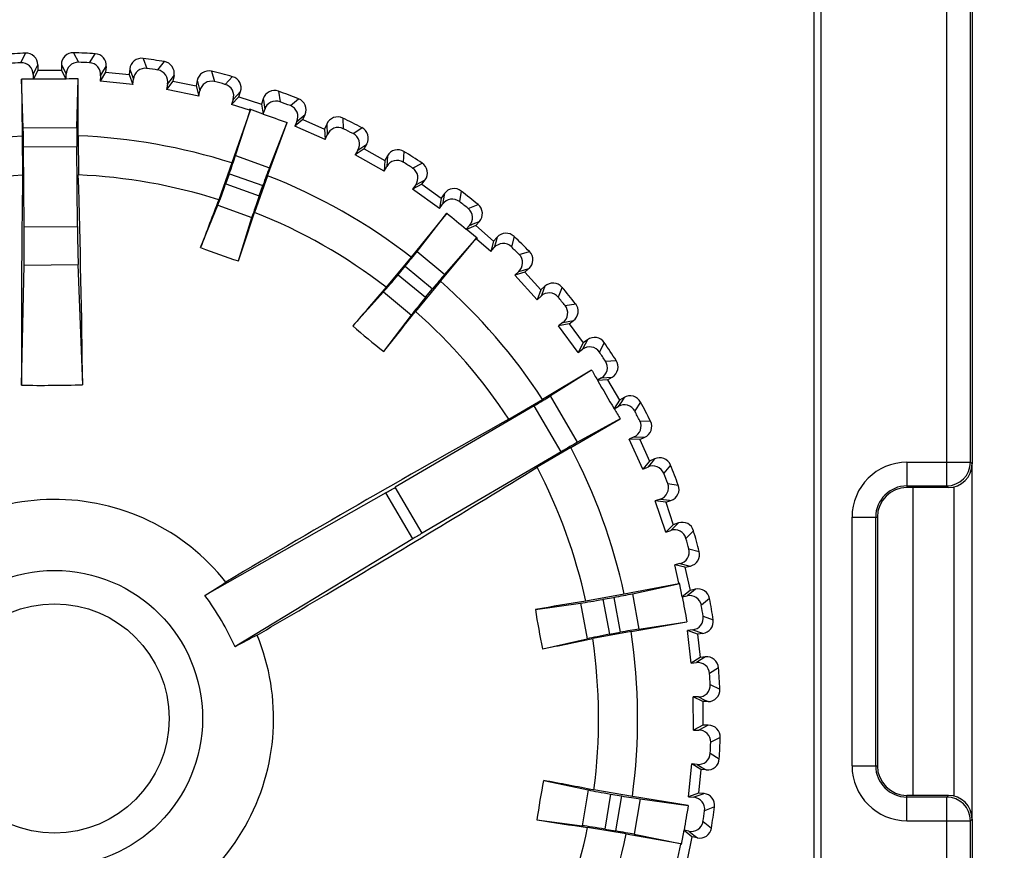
# Model space of a CAD drawing. Header units: millimetres. Extents: x 88 to 1193, y 471 to 1243.
# Tile 35 of 47: x 286 to 302, y 1119 to 1133. Entities that reach past the tile are written whole.
import ezdxf

# ---------------------------------------------------------------- set-up
doc = ezdxf.new("R2010")
doc.units = ezdxf.units.MM
doc.header["$LTSCALE"] = 20
doc.header["$PDMODE"] = 3
doc.header["$PDSIZE"] = 0.3
doc.layers.get('0').update_dxf_attribs({"linetype": 'CONTINUOUS'})
doc.layers.get('Defpoints').update_dxf_attribs({"linetype": 'CONTINUOUS'})
for name, color, linetype in [('03_ALL_AXES', 7, 'CONTINUOUS'), ('07_ALL_FEATURES', 7, 'CONTINUOUS'), ('7_ALL_FEATURES', 7, 'CONTINUOUS'), ('DIM', 6, 'CONTINUOUS')]:
    doc.layers.add(name, color=color, linetype=linetype)
doc.styles.get("Standard").update_dxf_attribs({"font": 'arial.ttf'})
doc.dimstyles.get("Standard").update_dxf_attribs({"dimtxt": 6, "dimasz": 4, "dimexe": 1, "dimexo": 1, "dimgap": 0.09, "dimtad": 1, "dimdec": 1, "dimzin": 0, "dimdsep": 46, "dimtxsty": 'Standard', "dimblk": '_FILLED', "dimcen": 0.09, "dimclrd": 256, "dimclre": 256, "dimadec": 0, "dimazin": 0, "dimtp": 0.1, "dimtm": 0.1, "dimtfac": 1, "dimtdec": 1, "dimtmove": 0, "dimatfit": 3, "dimldrblk": '_FILLED', "dimfxl": 1, "dimtolj": 1, "dimtzin": 0, "dimlwe": -1, "dimarcsym": 0})

# ---------------------------------------------------------------- blocks, each defined once
blk = doc.blocks.new('_FILLED')
at = {"color": 0, "linetype": 'ByBlock'}
blk.add_solid([(0, 0), (-1, 0.1667), (-1, -0.1667)], dxfattribs=at)
blk = doc.blocks.new('*D5')
at = {"layer": 'Defpoints', "color": 0, "transparency": 16777216}
for p in [(294.762, 1151.818), (294.762, 1007.318), (316.929, 1007.318)]:
    blk.add_point(p, dxfattribs=at)
at = {"layer": 'DIM', "color": 7, "transparency": 16777216}
for p, q in [((295.762, 1151.818), (317.929, 1151.818)), ((295.762, 1007.318), (317.929, 1007.318))]:
    blk.add_line(p, q, dxfattribs=at)
at = {"layer": 'DIM', "color": 7, "lineweight": -2, "transparency": 16777216}
blk.add_line((316.929, 1147.818), (316.929, 1011.318), dxfattribs=at)
at = {"layer": 'DIM', "color": 7, "lineweight": -2, "transparency": 16777216, "xscale": 4, "yscale": 4, "zscale": 4}
for p, rotation in [((316.929, 1151.818), 90), ((316.929, 1007.318), 270)]:
    blk.add_blockref('_FILLED', p, dxfattribs=dict(at, rotation=rotation))
at = {"layer": 'DIM', "color": 0, "transparency": 16777216, "insert": (312.417, 1079.568), "char_height": 6, "attachment_point": 5, "rotation": 90}
blk.add_mtext('\\A1;H1', dxfattribs=at)
blk = doc.blocks.new('*D6')
at = {"layer": 'Defpoints', "color": 0, "transparency": 16777216}
for p in [(296.689, 1158.318), (325.982, 1158.318), (295.389, 1001.318)]:
    blk.add_point(p, dxfattribs=at)
at = {"layer": 'DIM', "color": 7, "transparency": 16777216}
for p, q in [((297.689, 1158.318), (326.982, 1158.318)), ((296.389, 1001.318), (326.982, 1001.318))]:
    blk.add_line(p, q, dxfattribs=at)
at = {"layer": 'DIM', "color": 7, "lineweight": -2, "transparency": 16777216}
blk.add_line((325.982, 1005.318), (325.982, 1154.318), dxfattribs=at)
at = {"layer": 'DIM', "color": 7, "lineweight": -2, "transparency": 16777216, "xscale": 4, "yscale": 4, "zscale": 4}
for p, rotation in [((325.982, 1158.318), 90), ((325.982, 1001.318), 270)]:
    blk.add_blockref('_FILLED', p, dxfattribs=dict(at, rotation=rotation))
at = {"layer": 'DIM', "color": 0, "transparency": 16777216, "insert": (321.482, 1079.818), "char_height": 6, "attachment_point": 5, "rotation": 90}
blk.add_mtext('\\A1;H', dxfattribs=at)

msp = doc.modelspace()

# ---------------------------------------------------------------- linework, layer by layer
at = {"layer": '03_ALL_AXES', "color": 0, "linetype": 'Continuous'}
msp.add_line((300.762, 1124.718), (300.762, 1119.518), dxfattribs=at)
at = {"layer": '07_ALL_FEATURES', "color": 0, "linetype": 'Continuous'}
for p, q in [((299.087, 1150.318), (299.087, 1109.318)), ((285.691, 1131.896), (285.77, 1132.058)), ((286.584, 1132.064), (286.666, 1131.903)), ((286.852, 1131.895), (286.947, 1132.048)), ((287.758, 1131.969), (287.822, 1131.8)), ((285.9, 1131.696), (285.947, 1131.794)), ((285.979, 1131.767), (285.905, 1131.616)), ((285.947, 1131.794), (285.979, 1131.859)), ((285.979, 1131.859), (285.979, 1131.767)), ((285.979, 1131.767), (286.379, 1131.77)), ((286.379, 1131.862), (286.379, 1131.77)), ((286.379, 1131.862), (286.416, 1131.788)), ((286.379, 1131.77), (286.455, 1131.62)), ((286.416, 1131.788), (286.459, 1131.7)), ((287.039, 1131.674), (287.096, 1131.767)), ((287.096, 1131.767), (287.134, 1131.829)), ((287.134, 1131.829), (287.125, 1131.736)), ((287.532, 1131.79), (287.523, 1131.697)), ((287.532, 1131.79), (287.54, 1131.77)), ((287.54, 1131.77), (287.596, 1131.62)), ((288.006, 1131.773), (288.117, 1131.914)), ((285.733, 1130.796), (285.702, 1131.618)), ((285.702, 1131.618), (285.717, 1130.653)), ((285.9, 1131.696), (285.9, 1131.615)), ((286.46, 1131.619), (286.459, 1131.7)), ((286.641, 1130.803), (286.659, 1131.625)), ((286.659, 1130.66), (286.659, 1131.625)), ((287.125, 1131.736), (287.03, 1131.585)), ((287.039, 1131.674), (287.03, 1131.585)), ((287.125, 1131.736), (287.523, 1131.697)), ((287.523, 1131.697), (287.587, 1131.53)), ((287.587, 1131.53), (287.596, 1131.62)), ((288.17, 1131.534), (288.236, 1131.619)), ((288.236, 1131.619), (288.28, 1131.677)), ((288.28, 1131.677), (288.262, 1131.586)), ((288.672, 1131.597), (288.654, 1131.506)), ((288.672, 1131.597), (288.677, 1131.577)), ((288.915, 1131.751), (288.962, 1131.577)), ((289.142, 1131.53), (289.267, 1131.66)), ((287.587, 1131.53), (287.03, 1131.585)), ((288.262, 1131.586), (288.151, 1131.445)), ((288.17, 1131.534), (288.151, 1131.445)), ((288.7, 1131.333), (288.151, 1131.445)), ((288.262, 1131.586), (288.654, 1131.506)), ((288.654, 1131.506), (288.7, 1131.333)), ((288.677, 1131.577), (288.718, 1131.422)), ((288.7, 1131.333), (288.718, 1131.422)), ((289.376, 1131.318), (289.252, 1131.19)), ((289.279, 1131.276), (289.252, 1131.19)), ((289.279, 1131.276), (289.347, 1131.346)), ((289.347, 1131.346), (289.404, 1131.407)), ((289.376, 1131.318), (289.404, 1131.407)), ((289.376, 1131.318), (289.758, 1131.198)), ((289.786, 1131.286), (289.758, 1131.198)), ((289.786, 1131.286), (289.789, 1131.265)), ((289.789, 1131.265), (289.812, 1131.107)), ((290.043, 1131.414), (290.071, 1131.236)), ((290.246, 1131.171), (290.384, 1131.286)), ((289.555, 1131.094), (289.252, 1131.19)), ((289.565, 1131.091), (289.257, 1130.202)), ((289.318, 1130.326), (289.57, 1131.105)), ((289.565, 1131.091), (289.555, 1131.094)), ((289.56, 1131.108), (289.558, 1131.104)), ((289.565, 1131.091), (289.558, 1131.104)), ((289.788, 1131.027), (289.56, 1131.108)), ((289.758, 1131.198), (289.784, 1131.028)), ((289.788, 1131.027), (289.812, 1131.107)), ((290.457, 1130.935), (290.319, 1130.821)), ((290.356, 1130.903), (290.43, 1130.966)), ((290.43, 1130.966), (290.494, 1131.02)), ((290.457, 1130.935), (290.494, 1131.02)), ((290.457, 1130.935), (290.823, 1130.775)), ((291.13, 1130.961), (291.14, 1130.781)), ((285.733, 1130.796), (286.641, 1130.803)), ((289.862, 1129.987), (290.189, 1130.887)), ((289.892, 1130.122), (290.189, 1130.887)), ((290.356, 1130.903), (290.319, 1130.821)), ((290.833, 1130.597), (290.319, 1130.821)), ((290.86, 1130.86), (290.823, 1130.775)), ((290.823, 1130.775), (290.833, 1130.597)), ((290.86, 1130.86), (290.868, 1130.679)), ((291.306, 1130.698), (291.455, 1130.798)), ((285.717, 1130.653), (285.722, 1129.993)), ((286.659, 1130.66), (286.664, 1130)), ((290.833, 1130.597), (290.868, 1130.679)), ((285.739, 1130.475), (286.639, 1130.482)), ((285.749, 1129.121), (285.739, 1130.475)), ((286.649, 1129.128), (286.639, 1130.482)), ((291.491, 1130.441), (291.343, 1130.342)), ((291.388, 1130.42), (291.468, 1130.475)), ((291.468, 1130.475), (291.537, 1130.522)), ((291.491, 1130.441), (291.537, 1130.522)), ((291.491, 1130.441), (291.839, 1130.244)), ((289.318, 1130.326), (289.892, 1130.122)), ((291.388, 1130.42), (291.343, 1130.342)), ((291.83, 1130.065), (291.343, 1130.342)), ((291.885, 1130.325), (291.839, 1130.244)), ((291.885, 1130.325), (291.874, 1130.144)), ((292.164, 1130.396), (292.154, 1130.217)), ((289.257, 1130.202), (289.036, 1129.581)), ((291.839, 1130.244), (291.83, 1130.065)), ((291.83, 1130.065), (291.874, 1130.144)), ((292.311, 1130.116), (292.47, 1130.201)), ((289.153, 1129.847), (289.215, 1130.021)), ((289.215, 1130.021), (289.78, 1129.821)), ((289.862, 1129.987), (289.641, 1129.366)), ((289.153, 1129.847), (289.718, 1129.646)), ((289.718, 1129.646), (289.78, 1129.821)), ((292.468, 1129.842), (292.31, 1129.758)), ((292.363, 1129.832), (292.31, 1129.758)), ((292.363, 1129.832), (292.449, 1129.878)), ((292.449, 1129.878), (292.522, 1129.918)), ((292.468, 1129.842), (292.522, 1129.918)), ((292.468, 1129.842), (292.794, 1129.609)), ((292.766, 1129.433), (292.31, 1129.758)), ((292.794, 1129.609), (292.766, 1129.433)), ((292.848, 1129.685), (292.794, 1129.609)), ((292.848, 1129.685), (292.818, 1129.506)), ((293.133, 1129.727), (293.104, 1129.549)), ((288.73, 1128.773), (289.019, 1129.488)), ((289.019, 1129.488), (289.596, 1129.283)), ((292.766, 1129.433), (292.818, 1129.506)), ((293.25, 1129.433), (293.417, 1129.5)), ((289.368, 1128.546), (289.596, 1129.283)), ((292.89, 1129.354), (292.286, 1128.612)), ((292.386, 1128.707), (292.89, 1129.354)), ((285.749, 1129.121), (286.649, 1129.128)), ((293.272, 1129.144), (293.216, 1129.082)), ((293.378, 1129.144), (293.219, 1129.08)), ((293.272, 1129.144), (293.362, 1129.182)), ((293.362, 1129.182), (293.439, 1129.213)), ((293.378, 1129.144), (293.439, 1129.213)), ((293.378, 1129.144), (293.677, 1128.879)), ((292.855, 1128.32), (293.394, 1128.935)), ((293.402, 1128.929), (293.216, 1129.082)), ((293.402, 1128.929), (293.399, 1128.925)), ((293.739, 1128.948), (293.677, 1128.879)), ((293.739, 1128.948), (293.716, 1128.866)), ((294.026, 1128.96), (293.979, 1128.786)), ((292.78, 1128.203), (293.385, 1128.924)), ((293.385, 1128.924), (293.399, 1128.925)), ((293.392, 1128.917), (293.385, 1128.924)), ((293.631, 1128.706), (293.392, 1128.917)), ((293.677, 1128.879), (293.631, 1128.706)), ((293.631, 1128.706), (293.69, 1128.773)), ((293.716, 1128.866), (293.69, 1128.773)), ((292.286, 1128.612), (291.865, 1128.104)), ((292.386, 1128.707), (292.855, 1128.32)), ((294.112, 1128.656), (294.285, 1128.705)), ((285.702, 1126.446), (285.746, 1128.478)), ((285.746, 1128.478), (286.662, 1128.485)), ((286.737, 1126.454), (286.662, 1128.485)), ((292.067, 1128.314), (292.184, 1128.457)), ((292.184, 1128.457), (292.647, 1128.075)), ((292.067, 1128.314), (292.529, 1127.932)), ((294.104, 1128.366), (294.037, 1128.306)), ((294.209, 1128.355), (294.037, 1128.306)), ((294.415, 1127.892), (294.037, 1128.306)), ((294.104, 1128.366), (294.186, 1128.39)), ((294.186, 1128.39), (294.277, 1128.417)), ((294.209, 1128.355), (294.277, 1128.417)), ((294.209, 1128.355), (294.479, 1128.059)), ((292.78, 1128.203), (292.36, 1127.695)), ((294.547, 1128.122), (294.479, 1128.059)), ((294.547, 1128.122), (294.516, 1128.042)), ((294.835, 1128.104), (294.77, 1127.936)), ((291.302, 1127.449), (291.818, 1128.023)), ((291.818, 1128.023), (292.29, 1127.633)), ((292.529, 1127.932), (292.647, 1128.075)), ((294.479, 1128.059), (294.415, 1127.892)), ((294.415, 1127.892), (294.481, 1127.953)), ((294.516, 1128.042), (294.481, 1127.953)), ((294.888, 1127.792), (295.066, 1127.823)), ((291.824, 1127.018), (292.29, 1127.633)), ((294.85, 1127.505), (294.777, 1127.452)), ((294.953, 1127.483), (294.777, 1127.452)), ((295.11, 1127.001), (294.777, 1127.452)), ((294.85, 1127.505), (295.028, 1127.538)), ((294.953, 1127.483), (295.028, 1127.538)), ((294.953, 1127.483), (295.191, 1127.161)), ((295.191, 1127.161), (295.11, 1127.001)), ((295.226, 1127.14), (295.182, 1127.055)), ((295.265, 1127.216), (295.191, 1127.161)), ((295.265, 1127.216), (295.226, 1127.14)), ((295.549, 1127.168), (295.467, 1127.008)), ((295.11, 1127.001), (295.182, 1127.055)), ((295.57, 1126.852), (295.75, 1126.865)), ((295.335, 1126.703), (294.507, 1126.208)), ((295.335, 1126.703), (294.639, 1126.266)), ((295.502, 1126.571), (295.433, 1126.531)), ((295.602, 1126.538), (295.436, 1126.526)), ((295.502, 1126.571), (295.682, 1126.585)), ((295.602, 1126.538), (295.682, 1126.585)), ((295.602, 1126.538), (295.805, 1126.193)), ((295.099, 1125.483), (294.639, 1126.266)), ((294.364, 1126.1), (292.018, 1124.722)), ((293.938, 1125.874), (294.507, 1126.208)), ((294.82, 1125.324), (294.364, 1126.1)), ((295.805, 1126.193), (295.714, 1126.053)), ((295.838, 1126.168), (295.785, 1126.089)), ((295.885, 1126.24), (295.805, 1126.193)), ((295.885, 1126.24), (295.838, 1126.168)), ((296.162, 1126.162), (296.064, 1126.012)), ((295.717, 1126.049), (295.785, 1126.089)), ((294.984, 1125.396), (295.82, 1125.879)), ((295.82, 1125.879), (295.099, 1125.483)), ((296.15, 1125.846), (296.33, 1125.84)), ((296.052, 1125.574), (295.97, 1125.537)), ((296.149, 1125.53), (295.97, 1125.537)), ((296.202, 1125.027), (295.97, 1125.537)), ((296.052, 1125.574), (296.233, 1125.568)), ((296.149, 1125.53), (296.233, 1125.568)), ((296.149, 1125.53), (296.314, 1125.166)), ((294.82, 1125.324), (292.474, 1123.946)), ((294.984, 1125.396), (294.415, 1125.062)), ((296.314, 1125.166), (296.202, 1125.027)), ((296.344, 1125.138), (296.284, 1125.065)), ((296.399, 1125.204), (296.314, 1125.166)), ((296.399, 1125.204), (296.344, 1125.138)), ((301.762, 1119.118), (301.762, 1125.118)), ((296.202, 1125.027), (296.284, 1125.065)), ((296.666, 1125.098), (296.553, 1124.959)), ((296.621, 1124.785), (296.799, 1124.76)), ((291.856, 1124.628), (288.803, 1122.892)), ((292.313, 1123.85), (291.856, 1124.628)), ((292.474, 1123.946), (292.018, 1124.722)), ((301.462, 1119.518), (301.462, 1124.718)), ((296.496, 1124.524), (296.41, 1124.496)), ((296.587, 1124.471), (296.41, 1124.496)), ((296.587, 1123.965), (296.41, 1124.496)), ((296.496, 1124.524), (296.65, 1124.504)), ((296.587, 1124.471), (296.675, 1124.5)), ((296.587, 1124.471), (296.714, 1124.091)), ((296.65, 1124.504), (296.675, 1124.5)), ((296.802, 1124.121), (296.714, 1124.091)), ((296.802, 1124.121), (296.741, 1124.061)), ((300.162, 1124.218), (300.162, 1120.018)), ((296.714, 1124.091), (296.587, 1123.965)), ((296.587, 1123.965), (296.673, 1123.994)), ((296.741, 1124.061), (296.673, 1123.994)), ((297.057, 1123.987), (296.929, 1123.86)), ((292.313, 1123.85), (289.31, 1122.028)), ((296.979, 1123.681), (297.154, 1123.637)), ((296.827, 1123.434), (296.739, 1123.415)), ((296.912, 1123.372), (296.739, 1123.415)), ((296.808, 1123.104), (296.739, 1123.415)), ((296.827, 1123.434), (296.979, 1123.398)), ((296.912, 1123.372), (297.003, 1123.392)), ((296.912, 1123.372), (296.999, 1122.981)), ((296.979, 1123.398), (297.003, 1123.392)), ((296.81, 1123.094), (296.818, 1123.107)), ((296.822, 1123.107), (296.818, 1123.107)), ((296.866, 1122.87), (296.822, 1123.107)), ((296.81, 1123.094), (295.886, 1122.917)), ((296.024, 1122.925), (296.824, 1123.097)), ((296.81, 1123.094), (296.808, 1123.104)), ((296.999, 1122.981), (296.866, 1122.873)), ((297.022, 1122.948), (296.947, 1122.888)), ((297.089, 1123.001), (296.999, 1122.981)), ((297.089, 1123.001), (297.022, 1122.948)), ((295.886, 1122.917), (295.237, 1122.798)), ((295.527, 1122.83), (295.709, 1122.863)), ((295.527, 1122.83), (295.635, 1122.24)), ((295.709, 1122.863), (295.817, 1122.273)), ((296.024, 1122.925), (296.134, 1122.327)), ((296.866, 1122.87), (296.947, 1122.888)), ((297.329, 1122.842), (297.189, 1122.729)), ((294.385, 1122.658), (295.149, 1122.766)), ((295.149, 1122.766), (295.26, 1122.164)), ((296.002, 1122.286), (296.945, 1122.452)), ((296.134, 1122.327), (296.945, 1122.452)), ((297.219, 1122.545), (297.389, 1122.483)), ((296.002, 1122.286), (295.354, 1122.166)), ((297.043, 1122.316), (296.953, 1122.306)), ((297.121, 1122.244), (296.953, 1122.306)), ((297.016, 1121.75), (296.953, 1122.306)), ((297.043, 1122.316), (297.189, 1122.263)), ((294.508, 1121.993), (295.26, 1122.164)), ((295.635, 1122.24), (295.817, 1122.273)), ((297.213, 1122.255), (297.121, 1122.244)), ((297.121, 1122.244), (297.166, 1121.847)), ((297.189, 1122.263), (297.213, 1122.255)), ((297.166, 1121.847), (297.016, 1121.75)), ((297.188, 1121.812), (297.105, 1121.76)), ((297.258, 1121.857), (297.166, 1121.847)), ((297.258, 1121.857), (297.188, 1121.812)), ((297.016, 1121.75), (297.105, 1121.76)), ((297.48, 1121.674), (297.329, 1121.576)), ((297.34, 1121.39), (297.502, 1121.311)), ((297.14, 1121.181), (297.05, 1121.18)), ((297.211, 1121.102), (297.05, 1121.18)), ((297.054, 1120.62), (297.05, 1121.18)), ((297.14, 1121.181), (297.238, 1121.134)), ((297.238, 1121.134), (297.303, 1121.102)), ((297.211, 1121.102), (297.214, 1120.702)), ((297.303, 1121.102), (297.211, 1121.102)), ((297.214, 1120.702), (297.054, 1120.62)), ((297.054, 1120.62), (297.144, 1120.621)), ((297.232, 1120.665), (297.144, 1120.621)), ((297.306, 1120.702), (297.214, 1120.702)), ((297.306, 1120.702), (297.232, 1120.665)), ((297.508, 1120.497), (297.347, 1120.415)), ((297.339, 1120.229), (297.492, 1120.133)), ((296.974, 1119.493), (297.029, 1120.051)), ((297.18, 1119.956), (297.029, 1120.051)), ((297.118, 1120.042), (297.029, 1120.051)), ((297.118, 1120.042), (297.21, 1119.985)), ((297.18, 1119.956), (297.141, 1119.557)), ((297.272, 1119.947), (297.18, 1119.956)), ((297.21, 1119.985), (297.272, 1119.947)), ((294.525, 1119.769), (295.279, 1119.61)), ((295.279, 1119.61), (295.178, 1119.006)), ((296.024, 1119.499), (295.373, 1119.609)), ((295.656, 1119.54), (295.556, 1118.948)), ((295.656, 1119.54), (295.838, 1119.509)), ((295.838, 1119.509), (295.739, 1118.917)), ((296.968, 1119.347), (296.024, 1119.499)), ((296.156, 1119.46), (296.055, 1118.86)), ((296.156, 1119.46), (296.968, 1119.347)), ((297.141, 1119.557), (296.974, 1119.493)), ((296.974, 1119.493), (297.064, 1119.485)), ((297.214, 1119.541), (297.064, 1119.485)), ((297.234, 1119.549), (297.141, 1119.557)), ((297.234, 1119.549), (297.214, 1119.541)), ((297.413, 1119.323), (297.244, 1119.259)), ((294.412, 1119.102), (295.178, 1119.006)), ((295.917, 1118.866), (295.266, 1118.976)), ((295.556, 1118.948), (295.739, 1118.917)), ((297.217, 1119.074), (297.358, 1118.963)), ((295.917, 1118.866), (296.843, 1118.703)), ((296.055, 1118.86), (296.858, 1118.7)), ((296.856, 1118.69), (296.896, 1118.928)), ((296.978, 1118.911), (296.896, 1118.928)), ((297.03, 1118.819), (296.896, 1118.925)), ((297.03, 1118.819), (296.95, 1118.427)), ((296.978, 1118.911), (297.063, 1118.845)), ((297.121, 1118.801), (297.03, 1118.819)), ((297.063, 1118.845), (297.121, 1118.801)), ((296.777, 1118.381), (296.841, 1118.693)), ((296.841, 1118.693), (296.843, 1118.703)), ((296.843, 1118.703), (296.851, 1118.691)), ((296.856, 1118.69), (296.851, 1118.691))]:
    msp.add_line(p, q, dxfattribs=at)
for radius in [2.501, 1.936]:
    msp.add_circle((286.262, 1120.818), radius, dxfattribs=at)
for centre, radius, start, end in [((286.262, 1120.818), 11.25, 92.5091, 94.3611), ((285.779, 1131.858), 0.2, 0.42, 92.497), ((286.578, 1131.864), 0.2, 88.3732, 180.4501), ((286.262, 1120.818), 11.25, 86.5091, 88.3611), ((286.935, 1131.848), 0.2, 354.4202, 86.4968), ((287.731, 1131.77), 0.2, 82.3732, 174.4501), ((286.262, 1120.818), 11.25, 80.5091, 82.3611), ((286.262, 1120.818), 11.092, 92.9543, 93.9159), ((286.262, 1120.818), 11.092, 86.9543, 87.9159), ((286.262, 1120.818), 11.092, 80.9543, 81.9159), ((288.084, 1131.717), 0.2, 348.4201, 80.4969), ((288.868, 1131.557), 0.2, 76.3732, 168.4501), ((285.678, 1120.848), 10.77, 88.8173, 89.8721), ((288.225, 862.32), 269.306, 90.37552, 90.49464), ((286.846, 1120.857), 10.77, 90.9981, 92.0528), ((286.262, 1120.818), 11.25, 74.5091, 76.3611), ((289.214, 1131.467), 0.2, 342.42, 74.497), ((286.262, 1120.818), 11.092, 74.9543, 75.9159), ((289.976, 1131.226), 0.2, 70.3732, 162.4501), ((286.262, 1120.818), 11.25, 68.5091, 70.3611), ((290.311, 1131.1), 0.2, 336.42, 68.497), ((286.262, 1120.818), 11.092, 68.9543, 69.9159), ((300.429, 1160.688), 31.512, 250.2637, 251.0368), ((291.044, 1130.78), 0.2, 64.3732, 156.4501), ((286.262, 1120.818), 11.25, 62.5091, 64.3611), ((286.262, 1120.818), 11.092, 62.9543, 63.9159), ((291.363, 1130.621), 0.2, 330.4201, 62.497), ((286.262, 1120.818), 9.85, 93.1756, 108.5678), ((286.262, 1120.818), 9.85, 72.3023, 87.6946), ((292.059, 1130.226), 0.2, 58.3732, 150.4501), ((286.262, 1120.818), 11.25, 56.5091, 58.3611), ((286.262, 1120.818), 11.092, 56.9543, 57.9159), ((292.36, 1130.034), 0.2, 324.4202, 56.4969), ((286.262, 1120.818), 9.191, 93.3723, 108.4338), ((479.445, 1127.138), 193.744, 179.15553, 180.20442), ((75.981, 1123.85), 210.772, 0.7081, 1.67225), ((286.262, 1120.818), 9.191, 72.4363, 87.4978), ((286.262, 1120.818), 9.85, 52.3023, 68.5678), ((293.011, 1129.569), 0.2, 52.3732, 144.4501), ((286.262, 1120.818), 11.25, 50.5091, 52.3611), ((438.641, 1072.537), 160.112, 159.12841, 159.43744), ((286.262, 1120.818), 11.092, 50.9543, 51.9159), ((293.29, 1129.346), 0.2, 318.4201, 50.4969), ((132.509, 1181.22), 165.467, 341.43771, 341.73674), ((286.262, 1120.818), 9.191, 52.4363, 68.4338), ((313.215, 1153.435), 31.512, 229.8334, 230.6064), ((293.888, 1128.815), 0.2, 46.3732, 138.4501), ((286.262, 1120.818), 11.25, 44.5091, 46.3611), ((292.87, 1139.411), 11.415, 248.7367, 252.1335), ((286.262, 1120.818), 11.092, 44.9543, 45.9159), ((294.143, 1128.565), 0.2, 312.4201, 44.4969), ((412.938, 1023.332), 160.112, 139.12841, 139.43744), ((286.262, 1120.818), 9.85, 33.1756, 48.5678), ((294.682, 1127.974), 0.2, 40.3732, 132.4501), ((286.262, 1120.818), 11.25, 38.5091, 40.3611), ((286.262, 1120.818), 11.092, 38.9543, 39.9159), ((294.909, 1127.699), 0.2, 306.4202, 38.4968), ((162.44, 1230.165), 165.467, 321.43771, 321.73674), ((286.262, 1120.818), 9.191, 33.3723, 48.4338), ((298.83, 1136.029), 11.415, 228.7367, 232.1335), ((295.384, 1127.055), 0.2, 34.3732, 126.4501), ((286.262, 1120.818), 11.25, 32.5091, 34.3611), ((286.262, 1120.818), 11.092, 32.9543, 33.9159), ((295.581, 1126.757), 0.2, 300.42, 32.497), ((322.819, 1142.295), 31.598, 209.5665, 209.9259), ((286.013, 1153.605), 27.16, 269.3429, 271.5272), ((322.742, 1142.251), 31.51, 209.9261, 210.9441), ((295.986, 1126.067), 0.2, 28.3732, 120.4501), ((286.262, 1120.818), 11.25, 26.5091, 28.3611), ((322.818, 1142.296), 31.598, 210.9442, 211.3037), ((286.262, 1120.818), 11.092, 26.9543, 27.9159), ((396.934, 941.427), 211.256, 119.17924, 120.67517), ((296.151, 1125.751), 0.2, 294.4199, 26.4971), ((286.262, 1120.818), 9.85, 12.3023, 27.6946), ((296.482, 1125.022), 0.2, 22.3732, 114.4501), ((286.262, 1120.818), 9.191, 12.4363, 27.4978), ((286.262, 1120.818), 11.092, 20.9543, 21.9159), ((286.262, 1120.818), 11.25, 20.5091, 22.3611), ((296.612, 1124.69), 0.2, 288.4201, 20.4969), ((300.662, 1124.218), 0.5, 90, 180), ((286.262, 1120.818), 3.7, 38.5117, 142.3584), ((296.865, 1123.931), 0.2, 16.3732, 108.4501), ((286.262, 1120.818), 11.25, 14.5091, 16.3611), ((286.262, 1120.818), 11.092, 14.9543, 15.9159), ((296.96, 1123.587), 0.2, 282.4201, 14.4969), ((274.069, 1145.957), 27.369, 302.5706, 303.456), ((297.132, 1122.806), 0.2, 10.3732, 102.4501), ((285.217, 1120.204), 4.482, 24.0193, 36.8509), ((320.639, 964.714), 160.112, 99.12841, 99.43744), ((327.874, 1128.485), 31.512, 190.2637, 191.0368), ((286.262, 1120.818), 11.25, 8.5091, 10.3611), ((305.667, 1124.392), 11.415, 188.7367, 192.1335), ((286.262, 1120.818), 11.092, 8.9543, 9.9159), ((297.191, 1122.453), 0.2, 276.4202, 8.4968), ((286.262, 1120.818), 9.85, 352.3023, 8.5678), ((286.262, 1120.818), 3.7, 158.5117, 262.3584), ((286.262, 1120.818), 3.7, 278.5117, 22.3584), ((302.286, 1097.93), 27.369, 117.4141, 118.2996), ((261.695, 1284.174), 165.467, 281.43771, 281.73674), ((286.262, 1120.818), 9.191, 352.4363, 8.4338), ((297.28, 1121.659), 0.2, 4.3732, 96.4501), ((286.262, 1120.818), 11.25, 2.5091, 4.3611), ((286.262, 1120.818), 11.092, 2.9543, 3.9159), ((297.302, 1121.302), 0.2, 270.42, 2.497), ((297.308, 1120.502), 0.2, 358.3732, 90.4501), ((286.262, 1120.818), 11.25, 356.5091, 358.3611), ((286.262, 1120.818), 11.092, 356.9543, 357.9159), ((297.292, 1120.146), 0.2, 264.4202, 356.4968), ((300.662, 1120.018), 0.5, 180, 270), ((305.719, 1117.54), 11.415, 168.7367, 172.1335), ((265.175, 962.371), 160.112, 79.12841, 79.43744), ((297.214, 1119.349), 0.2, 352.3732, 84.4501), ((327.985, 1113.785), 31.512, 169.8334, 170.6064), ((286.262, 1120.818), 11.25, 350.5091, 352.3611), ((286.262, 1120.818), 11.092, 350.9543, 351.9159), ((319.048, 1282.725), 165.467, 261.43771, 261.73674), ((286.262, 1120.818), 9.191, 333.3723, 348.4338), ((297.161, 1118.996), 0.2, 258.4201, 350.4969), ((286.262, 1120.818), 9.85, 333.1756, 348.5678)]:
    msp.add_arc(centre, radius, start, end, dxfattribs=at)
for centre, major_axis, start_param, end_param in [((285.722, 1130.475), (-0.004, 0.5), -1.570796, -0.872665), ((286.656, 1130.482), (-0.004, 0.5), 0.872665, 1.570796), ((289.198, 1130.027), (0.167, 0.471), -1.570796, -0.872665), ((289.797, 1129.815), (0.167, 0.471), 0.872665, 1.570796), ((289.136, 1129.853), (0.167, 0.471), -2.443461, -1.570796), ((289.735, 1129.641), (0.167, 0.471), 1.570796, 2.443461), ((285.714, 1129.121), (-0.008, 1), -2.268928, -1.570796), ((286.684, 1129.128), (-0.008, 1), -4.712389, -4.014257), ((292.171, 1128.468), (0.318, 0.385), -1.570796, -0.872665), ((292.053, 1128.325), (0.318, 0.385), -2.443461, -1.570796), ((292.66, 1128.063), (0.318, 0.385), 0.872665, 1.570796), ((292.543, 1127.921), (0.318, 0.385), 1.570796, 2.443461), ((294.355, 1126.115), (0.431, 0.253), -1.570796, -0.872665), ((294.828, 1125.309), (0.431, 0.253), 0.872665, 1.570796), ((292.009, 1124.737), (0.431, 0.253), -1.954769, -1.570796), ((292.482, 1123.931), (0.431, 0.253), 1.570796, 1.954769), ((295.524, 1122.847), (0.492, 0.091), -2.443461, -1.570796), ((295.705, 1122.88), (0.492, 0.091), -1.570796, -0.872665), ((295.82, 1122.256), (0.492, 0.091), 0.872665, 1.570796), ((295.639, 1122.222), (0.492, 0.091), 1.570796, 2.443461), ((295.659, 1119.557), (0.493, -0.083), -2.443461, -1.570796), ((295.841, 1119.526), (0.493, -0.083), -1.570796, -0.872665), ((295.553, 1118.931), (0.493, -0.083), 1.570796, 2.443461), ((295.736, 1118.9), (0.493, -0.083), 0.872665, 1.570796)]:
    msp.add_ellipse(centre, major_axis=major_axis, ratio=0.034921, start_param=start_param, end_param=end_param, dxfattribs=at)
for points, knots in [([(285.9, 1131.696), (285.9, 1131.748), (285.855, 1131.858), (285.743, 1131.899), (285.691, 1131.896)], [0, 0, 0, 0, 0.496758, 1, 1, 1, 1]), ([(286.666, 1131.903), (286.613, 1131.905), (286.502, 1131.863), (286.459, 1131.752), (286.459, 1131.7)], [0, 0, 0, 0, 0.503242, 1, 1, 1, 1]), ([(287.039, 1131.674), (287.044, 1131.726), (287.012, 1131.84), (286.905, 1131.892), (286.852, 1131.895)], [0, 0, 0, 0, 0.496758, 1, 1, 1, 1]), ([(287.822, 1131.8), (287.77, 1131.808), (287.655, 1131.777), (287.601, 1131.672), (287.596, 1131.62)], [0, 0, 0, 0, 0.503242, 1, 1, 1, 1]), ([(288.17, 1131.534), (288.18, 1131.585), (288.16, 1131.701), (288.059, 1131.764), (288.006, 1131.773)], [0, 0, 0, 0, 0.496758, 1, 1, 1, 1]), ([(288.962, 1131.577), (288.91, 1131.59), (288.793, 1131.572), (288.728, 1131.473), (288.718, 1131.422)], [0, 0, 0, 0, 0.503242, 1, 1, 1, 1]), ([(289.279, 1131.276), (289.295, 1131.325), (289.287, 1131.443), (289.193, 1131.517), (289.142, 1131.53)], [0, 0, 0, 0, 0.496758, 1, 1, 1, 1]), ([(290.071, 1131.236), (290.022, 1131.254), (289.903, 1131.248), (289.828, 1131.157), (289.812, 1131.107)], [0, 0, 0, 0, 0.503242, 1, 1, 1, 1]), ([(290.356, 1130.903), (290.377, 1130.951), (290.381, 1131.069), (290.295, 1131.152), (290.246, 1131.171)], [0, 0, 0, 0, 0.496758, 1, 1, 1, 1]), ([(291.14, 1130.781), (291.092, 1130.804), (290.973, 1130.811), (290.889, 1130.727), (290.868, 1130.679)], [0, 0, 0, 0, 0.503242, 1, 1, 1, 1]), ([(291.388, 1130.42), (291.413, 1130.465), (291.43, 1130.582), (291.353, 1130.674), (291.306, 1130.698)], [0, 0, 0, 0, 0.496758, 1, 1, 1, 1]), ([(292.154, 1130.217), (292.109, 1130.245), (291.992, 1130.263), (291.9, 1130.189), (291.874, 1130.144)], [0, 0, 0, 0, 0.50327, 1, 1, 1, 1]), ([(292.363, 1129.832), (292.394, 1129.874), (292.422, 1129.989), (292.355, 1130.088), (292.311, 1130.116)], [0, 0, 0, 0, 0.496758, 1, 1, 1, 1]), ([(293.104, 1129.549), (293.063, 1129.582), (292.948, 1129.613), (292.848, 1129.549), (292.818, 1129.506)], [0, 0, 0, 0, 0.503242, 1, 1, 1, 1]), ([(293.272, 1129.144), (293.307, 1129.183), (293.347, 1129.295), (293.291, 1129.4), (293.25, 1129.433)], [0, 0, 0, 0, 0.496758, 1, 1, 1, 1]), ([(293.979, 1128.786), (293.941, 1128.823), (293.83, 1128.866), (293.725, 1128.813), (293.69, 1128.773)], [0, 0, 0, 0, 0.503242, 1, 1, 1, 1]), ([(294.104, 1128.366), (294.142, 1128.401), (294.194, 1128.508), (294.149, 1128.618), (294.112, 1128.656)], [0, 0, 0, 0, 0.496758, 1, 1, 1, 1]), ([(294.77, 1127.936), (294.736, 1127.976), (294.63, 1128.031), (294.519, 1127.989), (294.481, 1127.953)], [0, 0, 0, 0, 0.503242, 1, 1, 1, 1]), ([(294.85, 1127.505), (294.892, 1127.536), (294.954, 1127.636), (294.921, 1127.751), (294.888, 1127.792)], [0, 0, 0, 0, 0.496758, 1, 1, 1, 1]), ([(295.467, 1127.008), (295.438, 1127.051), (295.338, 1127.116), (295.224, 1127.086), (295.182, 1127.055)], [0, 0, 0, 0, 0.503242, 1, 1, 1, 1]), ([(295.502, 1126.571), (295.547, 1126.597), (295.619, 1126.691), (295.599, 1126.808), (295.57, 1126.852)], [0, 0, 0, 0, 0.496758, 1, 1, 1, 1]), ([(296.064, 1126.012), (296.039, 1126.058), (295.947, 1126.133), (295.83, 1126.115), (295.785, 1126.089)], [0, 0, 0, 0, 0.503242, 1, 1, 1, 1]), ([(296.052, 1125.574), (296.1, 1125.595), (296.182, 1125.68), (296.174, 1125.799), (296.15, 1125.846)], [0, 0, 0, 0, 0.496758, 1, 1, 1, 1]), ([(289.684, 1122.226), (290.101, 1122.469), (291.686, 1123.401), (293.261, 1124.348), (294.415, 1125.062)], [0, 0, 0, 0, 0.262373, 1, 1, 1, 1]), ([(296.553, 1124.959), (296.533, 1125.008), (296.449, 1125.092), (296.331, 1125.086), (296.284, 1125.065)], [0, 0, 0, 0, 0.503242, 1, 1, 1, 1]), ([(296.496, 1124.524), (296.545, 1124.541), (296.636, 1124.617), (296.64, 1124.736), (296.621, 1124.785)], [0, 0, 0, 0, 0.496757, 1, 1, 1, 1]), ([(296.929, 1123.86), (296.915, 1123.911), (296.84, 1124.004), (296.722, 1124.01), (296.673, 1123.994)], [0, 0, 0, 0, 0.503242, 1, 1, 1, 1]), ([(296.827, 1123.434), (296.878, 1123.445), (296.976, 1123.512), (296.993, 1123.63), (296.979, 1123.681)], [0, 0, 0, 0, 0.496758, 1, 1, 1, 1]), ([(297.189, 1122.729), (297.18, 1122.781), (297.115, 1122.881), (296.998, 1122.9), (296.947, 1122.888)], [0, 0, 0, 0, 0.503242, 1, 1, 1, 1]), ([(297.043, 1122.316), (297.094, 1122.321), (297.199, 1122.377), (297.228, 1122.493), (297.219, 1122.545)], [0, 0, 0, 0, 0.496758, 1, 1, 1, 1]), ([(297.329, 1121.576), (297.325, 1121.629), (297.271, 1121.735), (297.157, 1121.766), (297.105, 1121.76)], [0, 0, 0, 0, 0.503242, 1, 1, 1, 1]), ([(297.14, 1121.181), (297.192, 1121.181), (297.302, 1121.225), (297.343, 1121.337), (297.34, 1121.39)], [0, 0, 0, 0, 0.496734, 1, 1, 1, 1]), ([(297.347, 1120.415), (297.349, 1120.468), (297.307, 1120.579), (297.196, 1120.622), (297.144, 1120.621)], [0, 0, 0, 0, 0.503242, 1, 1, 1, 1]), ([(297.118, 1120.042), (297.17, 1120.036), (297.284, 1120.069), (297.336, 1120.176), (297.339, 1120.229)], [0, 0, 0, 0, 0.496758, 1, 1, 1, 1]), ([(297.244, 1119.259), (297.252, 1119.311), (297.221, 1119.426), (297.116, 1119.48), (297.064, 1119.485)], [0, 0, 0, 0, 0.503242, 1, 1, 1, 1]), ([(296.978, 1118.911), (297.029, 1118.901), (297.145, 1118.921), (297.208, 1119.022), (297.217, 1119.074)], [0, 0, 0, 0, 0.496758, 1, 1, 1, 1])]:
    msp.add_open_spline(points, degree=3, knots=knots, dxfattribs=at)
at = {"layer": '7_ALL_FEATURES', "color": 0, "linetype": 'Continuous'}
for p, q in [((301.334, 1124.746), (301.334, 1150.818)), ((301.734, 1125.146), (301.734, 1150.818)), ((301.762, 1150.818), (301.762, 1125.118)), ((299.212, 1109.368), (299.212, 1150.268)), ((300.662, 1125.146), (300.662, 1124.718)), ((300.662, 1125.146), (301.734, 1125.146)), ((301.734, 1125.146), (301.762, 1125.118)), ((300.662, 1124.746), (301.334, 1124.746)), ((301.362, 1124.718), (300.662, 1124.718)), ((301.334, 1124.746), (301.362, 1124.718)), ((299.734, 1120.018), (299.734, 1124.218)), ((299.734, 1124.218), (300.162, 1124.218)), ((300.134, 1120.018), (300.134, 1124.218)), ((299.734, 1120.018), (300.162, 1120.018)), ((300.662, 1119.09), (300.662, 1119.518)), ((301.362, 1119.518), (300.662, 1119.518)), ((301.334, 1119.49), (300.662, 1119.49)), ((301.362, 1119.518), (301.334, 1119.49)), ((301.334, 1109.018), (301.334, 1119.49)), ((301.762, 1119.118), (301.734, 1119.09)), ((301.762, 1119.118), (301.762, 1109.018)), ((300.662, 1119.09), (301.734, 1119.09)), ((301.734, 1109.018), (301.734, 1119.09))]:
    msp.add_line(p, q, dxfattribs=at)
for centre, radius, start, end in [((300.662, 1124.218), 0.928, 90, 180), ((301.334, 1125.147), 0.4, 270.0211, 359.9789), ((300.662, 1124.218), 0.528, 90, 180), ((300.662, 1120.018), 0.928, 180, 270), ((300.662, 1120.018), 0.528, 180, 270), ((301.334, 1119.09), 0.4, 0.0211, 89.9789)]:
    msp.add_arc(centre, radius, start, end, dxfattribs=at)
for centre, major_axis, start_param, end_param in [((301.362, 1125.118), (-0.283, 0.283), -3.926839, -2.356347), ((301.362, 1119.118), (0.283, 0.283), -0.785246, 0.785246)]:
    msp.add_ellipse(centre, major_axis=major_axis, ratio=0.999695, start_param=start_param, end_param=end_param, dxfattribs=at)

# ---------------------------------------------------------------- dimensions: what is measured, and where the dimension line sits
at = {"layer": 'DIM', "color": 0}
for base, p1, p2, text, picture, middle in [((325.982, 1158.318), (295.389, 1001.318), (296.689, 1158.318), 'H', '*D6', (321.482, 1079.818)), ((316.929, 1007.318), (294.762, 1151.818), (294.762, 1007.318), 'H1', '*D5', (312.417, 1079.568))]:
    dim = msp.add_linear_dim(base=base, p1=p1, p2=p2, angle=90, text=text, dimstyle='Standard', override={"dimgap": 1.5, "dimclrd": 7, "dimclre": 7, "dimarcsym": 1}, dxfattribs=at)
    dim.commit()
    dim.dimension.update_dxf_attribs({"geometry": picture, "text_midpoint": middle})

doc.saveas('drawing.dxf')
